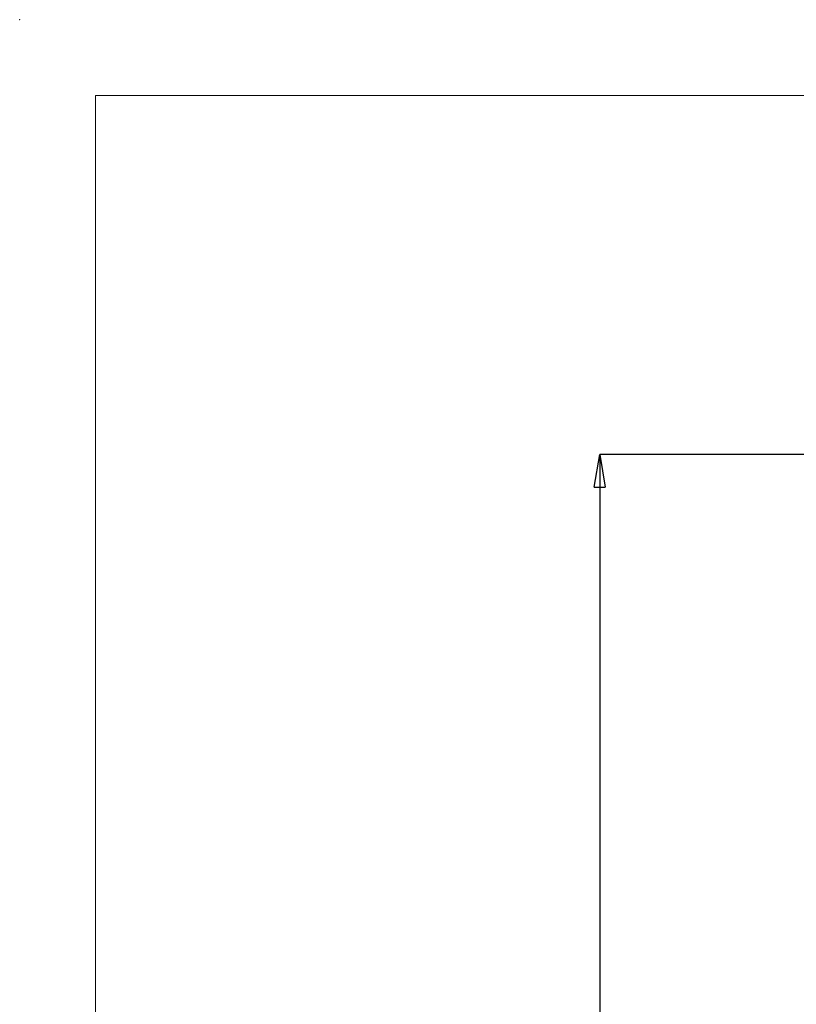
# Paper-space layout 'Sheet2' of a CAD drawing. Header units: millimetres. Extents: x -7 to 413, y -22 to 275.
# Tile 25 of 41: x -7 to 65, y 184 to 275. Entities that reach past the tile are written whole.
import ezdxf

# ---------------------------------------------------------------- set-up
doc = ezdxf.new("R2010")
doc.units = ezdxf.units.MM
doc.header["$PDSIZE"] = -1
doc.styles.add('SLDTEXTSTYLE1', font='TXT', dxfattribs={"width": 0.75})
doc.dimstyles.new('SLDDIMSTYLE1', dxfattribs={"dimtxt": 2.5, "dimasz": 3, "dimexe": 0, "dimexo": 0.0625, "dimtad": 1, "dimdec": 1, "dimlfac": 5, "dimrnd": 1e-09, "dimzin": 4, "dimdsep": 46, "dimtxsty": 'SLDTEXTSTYLE1', "dimblk1": 'CLOSED', "dimblk2": 'CLOSED', "dimsah": 1, "dimcen": 0.09, "dimadec": 0, "dimazin": 1, "dimtfac": 1, "dimtofl": 0, "dimtmove": 0, "dimatfit": 3, "dimldrblk": 'CLOSED', "dimfxl": 1, "dimfrac": 2, "dimtolj": 1, "dimtzin": 12, "dimarcsym": 0})

# ---------------------------------------------------------------- blocks, each defined once
blk = doc.blocks.new('_Closed')
at = {"color": 0, "linetype": 'ByBlock', "lineweight": -2}
for p, q in [((-1, 0.166667), (0, 0)), ((-1, 0.166667), (-1, -0.166667)), ((0, 0), (-1, -0.166667)), ((0, 0), (-1, 0))]:
    blk.add_line(p, q, dxfattribs=at)
blk = doc.blocks.new('_D_26')
at = {"color": 0, "linetype": 'Continuous', "lineweight": -2}
for p, q in [((74.353, 234.743), (46.487, 234.743)), ((46.487, 231.743), (46.487, 45.343)), ((85.734, 42.343), (46.487, 42.343))]:
    blk.add_line(p, q, dxfattribs=at)
at = {"layer": 'Defpoints', "color": 0}
for p in [(74.416, 234.743), (46.487, 42.343), (85.796, 42.343)]:
    blk.add_point(p, dxfattribs=at)
at = {"color": 0, "lineweight": -2, "xscale": 3, "yscale": 3, "zscale": 3}
for p, rotation in [((46.487, 234.743), 90.0000000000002), ((46.487, 42.343), 270.0000000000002)]:
    blk.add_blockref('_Closed', p, dxfattribs=dict(at, rotation=rotation))
at = {"color": 0, "lineweight": 18, "insert": (43.362, 138.543), "char_height": 2.5, "attachment_point": 2, "rotation": 90, "style": 'SLDTEXTSTYLE1'}
blk.add_mtext('\\A1;962.0', dxfattribs=at)

psp = doc.layouts.new('Sheet2')

# ---------------------------------------------------------------- linework, layer by layer
at = {"color": 7, "linetype": 'Continuous', "lineweight": 18}
for p in [(405.856, 267.936), (-0.144, -15.064)]:
    psp.add_line(p, (-0.144, 267.936), dxfattribs=at)
at = {"color": 7, "linetype": 'Continuous', "lineweight": 0}
psp.add_point((-7.144, 274.936), dxfattribs=at)

# ---------------------------------------------------------------- dimensions: what is measured, and where the dimension line sits
at = {"color": 7, "linetype": 'Continuous', "lineweight": 18}
dim = psp.add_linear_dim(base=(46.487, 42.343), p1=(74.416, 234.743), p2=(85.796, 42.343), angle=90, dimstyle='SLDDIMSTYLE1', dxfattribs=at)
dim.commit()
dim.dimension.update_dxf_attribs({"geometry": '_D_26', "text_midpoint": (46.487, 138.543), "dimtype": 160})

doc.saveas('drawing.dxf')
